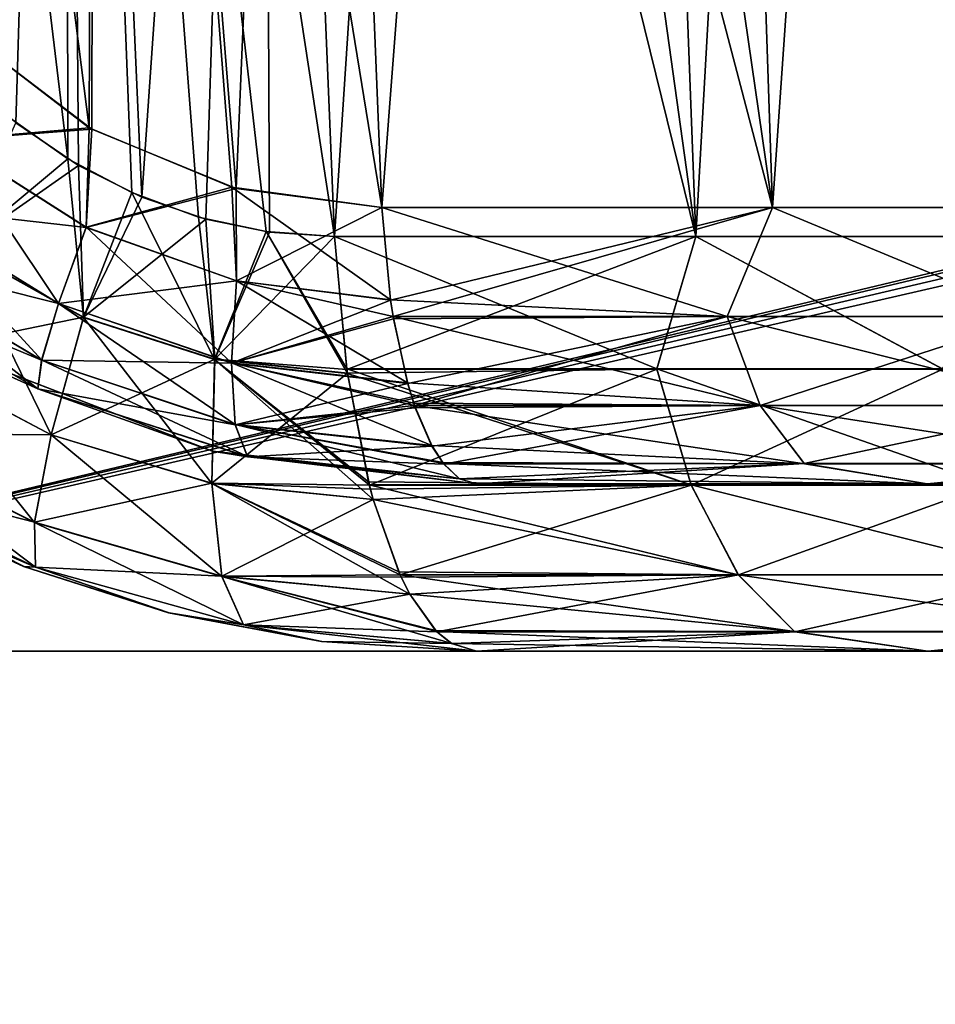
# Model space of a CAD drawing. Header units: millimetres. Extents: x -294 to 294, y -16 to 444.
# Tile 3 of 256: x -230 to -220, y -4 to 8. Entities that reach past the tile are written whole.
import ezdxf

# ---------------------------------------------------------------- set-up
doc = ezdxf.new("R2010")
doc.units = ezdxf.units.MM
doc.header["$LTSCALE"] = 65.185185
for name, color, linetype in [('556', 7, 'CONTINUOUS'), ('557', 7, 'CONTINUOUS'), ('559', 7, 'CONTINUOUS'), ('561', 7, 'CONTINUOUS'), ('571', 7, 'CONTINUOUS'), ('604', 7, 'CONTINUOUS'), ('605', 7, 'CONTINUOUS'), ('606', 7, 'CONTINUOUS'), ('614', 7, 'CONTINUOUS'), ('632', 7, 'CONTINUOUS'), ('633', 7, 'CONTINUOUS'), ('634', 7, 'CONTINUOUS'), ('730', 7, 'CONTINUOUS'), ('732', 7, 'CONTINUOUS'), ('733', 7, 'CONTINUOUS'), ('734', 7, 'CONTINUOUS'), ('750', 7, 'CONTINUOUS'), ('751', 7, 'CONTINUOUS'), ('756', 7, 'CONTINUOUS')]:
    doc.layers.add(name, color=color, linetype=linetype)

msp = doc.modelspace()

# ---------------------------------------------------------------- linework, layer by layer
at = {"layer": '556', "linetype": 'Continuous'}
for points in [[(-238.5, 0, -374), (-238.5, 0), (-225.013, 0, -60.836), (-238.5, 0, -374)], [(-238.5, 0), (-205.164, 0, -40.987), (-225.013, 0, -60.836), (-238.5, 0)], [(-205.164, 0, -40.987), (-238.5, 0), (-13, 0), (-205.164, 0, -40.987)], [(-13, 0, -374), (-238.5, 0, -374), (-13, 0, -362.998), (-13, 0, -374)], [(-205.164, 0, -306.013), (-238.5, 0, -374), (-207.384, 0, -300.612), (-205.164, 0, -306.013)], [(-238.5, 0, -374), (-205.164, 0, -306.013), (-13, 0, -330.498), (-238.5, 0, -374)], [(-238.5, 0, -374), (-225.013, 0, -60.836), (-225.013, 0, -286.164), (-238.5, 0, -374)], [(-238.5, 0, -374), (-225.013, 0, -286.164), (-219.612, 0, -288.384), (-238.5, 0, -374)], [(-238.5, 0, -374), (-219.612, 0, -288.384), (-214.752, 0, -291.623), (-238.5, 0, -374)], [(-238.5, 0, -374), (-214.752, 0, -291.623), (-210.623, 0, -295.752), (-238.5, 0, -374)], [(-238.5, 0, -374), (-210.623, 0, -295.752), (-207.384, 0, -300.612), (-238.5, 0, -374)], [(-238.5, 0, -374), (-13, 0, -330.498), (-13, 0, -347), (-238.5, 0, -374)], [(-238.5, 0, -374), (-13, 0, -347), (-13, 0, -362.998), (-238.5, 0, -374)], [(-225.013, 0, -60.836), (-205.164, 0, -40.987), (-219.612, 0, -58.616), (-225.013, 0, -60.836)], [(-205.164, 0, -40.987), (-214.752, 0, -55.377), (-219.612, 0, -58.616), (-205.164, 0, -40.987)]]:
    msp.add_3dface(points, dxfattribs=at)
at = {"layer": '557', "linetype": 'Continuous'}
for points in [[(-238.5, -16, -374), (164.617, 2.301, -374), (167, 0, -374), (-238.5, -16, -374)], [(164.617, 2.301, -374), (-238.5, -16, -374), (-13, 0, -374), (164.617, 2.301, -374)], [(-238.5, -16, -374), (-238.5, 0, -374), (-13, 0, -374), (-238.5, -16, -374)], [(238.5, 0, -374), (-238.5, -16, -374), (167, 0, -374), (238.5, 0, -374)], [(-238.5, -16, -374), (238.5, 0, -374), (238.5, -16, -374), (-238.5, -16, -374)]]:
    msp.add_3dface(points, dxfattribs=at)
at = {"layer": '559', "linetype": 'Continuous'}
for points in [[(-238.5, 100, 19), (-238.5, -16, 19), (238.5, -16, 19), (-238.5, 100, 19)], [(-238.5, 100, 19), (238.5, -16, 19), (238.5, 100, 19), (-238.5, 100, 19)]]:
    msp.add_3dface(points, dxfattribs=at)
at = {"layer": '561', "linetype": 'Continuous'}
for points in [[(-238.5, 0), (-238.5, 100), (-9.306, 54.781), (-238.5, 0)], [(-238.5, 0), (-9.306, 54.781), (-10.266, 54.158), (-238.5, 0)], [(-238.5, 0), (-10.266, 54.158), (-10.923, 53.22), (-238.5, 0)], [(-11.18, 52.105), (-238.5, 0), (-10.923, 53.22), (-11.18, 52.105)], [(-13, 0), (-238.5, 0), (-11.18, 52.105), (-13, 0)]]:
    msp.add_3dface(points, dxfattribs=at)
at = {"layer": '571', "linetype": 'Continuous'}
for points in [[(-225.013, 2, -60.804), (-219.62, 2, -58.585), (-225.013, 2, -286.196), (-225.013, 2, -60.804)], [(-225.013, 2, -286.196), (-219.62, 2, -58.585), (-219.62, 2, -288.415), (-225.013, 2, -286.196)], [(-219.62, 2, -58.585), (-214.769, 2, -55.352), (-219.62, 2, -288.415), (-219.62, 2, -58.585)], [(-219.62, 2, -288.415), (-214.769, 2, -55.352), (-214.769, 2, -291.648), (-219.62, 2, -288.415)]]:
    msp.add_3dface(points, dxfattribs=at)
at = {"layer": '604', "linetype": 'Continuous'}
for points in [[(-231.127, 3.528, -61.554), (-228.17, 2.389, -61.321), (-231.111, 3.519, -285.447), (-231.127, 3.528, -61.554)], [(-231.111, 3.519, -285.447), (-228.17, 2.389, -61.321), (-228.157, 2.386, -285.68), (-231.111, 3.519, -285.447)], [(-228.17, 2.389, -61.321), (-225.013, 2, -60.804), (-228.157, 2.386, -285.68), (-228.17, 2.389, -61.321)], [(-225.013, 2, -60.804), (-225.013, 2, -286.196), (-228.157, 2.386, -285.68), (-225.013, 2, -60.804)]]:
    msp.add_3dface(points, dxfattribs=at)
at = {"layer": '605', "linetype": 'Continuous'}
for points in [[(-229.612, 6.241, -57.647), (-231.322, 6.111, -58.054), (-231.208, 7.454, -57.628), (-229.612, 6.241, -57.647)], [(-229.679, 5.067, -58.041), (-231.322, 6.111, -58.054), (-229.612, 6.241, -57.647), (-229.679, 5.067, -58.041)], [(-227.886, 5.532, -57.447), (-229.679, 5.067, -58.041), (-229.612, 6.241, -57.647), (-227.886, 5.532, -57.447)], [(-229.679, 5.067, -58.041), (-231.901, 5.317, -58.801), (-231.322, 6.111, -58.054), (-229.679, 5.067, -58.041)], [(-227.882, 4.426, -57.819), (-229.679, 5.067, -58.041), (-227.886, 5.532, -57.447), (-227.882, 4.426, -57.819)], [(-226.145, 5.305, -57.031), (-227.882, 4.426, -57.819), (-227.886, 5.532, -57.447), (-226.145, 5.305, -57.031)], [(-230.01, 4.155, -58.805), (-232.332, 4.737, -59.84), (-231.901, 5.317, -58.801), (-230.01, 4.155, -58.805)], [(-230.01, 4.155, -58.805), (-231.901, 5.317, -58.801), (-229.679, 5.067, -58.041), (-230.01, 4.155, -58.805)], [(-226.04, 4.198, -57.384), (-227.882, 4.426, -57.819), (-226.145, 5.305, -57.031), (-226.04, 4.198, -57.384)], [(-227.882, 4.426, -57.819), (-230.01, 4.155, -58.805), (-229.679, 5.067, -58.041), (-227.882, 4.426, -57.819)], [(-230.212, 3.479, -59.855), (-232.551, 4.455, -61.022), (-232.332, 4.737, -59.84), (-230.212, 3.479, -59.855)], [(-230.212, 3.479, -59.855), (-232.332, 4.737, -59.84), (-230.01, 4.155, -58.805), (-230.212, 3.479, -59.855)], [(-230.256, 3.135, -61.04), (-231.127, 3.528, -61.554), (-232.551, 4.455, -61.022), (-230.256, 3.135, -61.04)], [(-230.256, 3.135, -61.04), (-232.551, 4.455, -61.022), (-230.212, 3.479, -59.855), (-230.256, 3.135, -61.04)], [(-227.942, 3.442, -58.563), (-230.01, 4.155, -58.805), (-227.882, 4.426, -57.819), (-227.942, 3.442, -58.563)], [(-226.04, 4.198, -57.384), (-227.942, 3.442, -58.563), (-227.882, 4.426, -57.819), (-226.04, 4.198, -57.384)], [(-227.942, 3.442, -58.563), (-230.212, 3.479, -59.855), (-230.01, 4.155, -58.805), (-227.942, 3.442, -58.563)], [(-226.009, 4.002, -57.485), (-227.942, 3.442, -58.563), (-226.04, 4.198, -57.384), (-226.009, 4.002, -57.485)], [(-226.004, 3.971, -57.502), (-227.942, 3.442, -58.563), (-226.009, 4.002, -57.485), (-226.004, 3.971, -57.502)], [(-225.834, 3.2, -58.068), (-227.942, 3.442, -58.563), (-226.004, 3.971, -57.502), (-225.834, 3.2, -58.068)], [(-228.17, 2.389, -61.321), (-231.127, 3.528, -61.554), (-230.256, 3.135, -61.04), (-228.17, 2.389, -61.321)], [(-227.896, 2.707, -59.591), (-230.256, 3.135, -61.04), (-230.212, 3.479, -59.855), (-227.896, 2.707, -59.591)], [(-227.896, 2.707, -59.591), (-230.212, 3.479, -59.855), (-227.942, 3.442, -58.563), (-227.896, 2.707, -59.591)], [(-225.834, 3.2, -58.068), (-227.896, 2.707, -59.591), (-227.942, 3.442, -58.563), (-225.834, 3.2, -58.068)], [(-225.752, 2.936, -58.341), (-227.896, 2.707, -59.591), (-225.834, 3.2, -58.068), (-225.752, 2.936, -58.341)], [(-227.75, 2.324, -60.756), (-228.17, 2.389, -61.321), (-230.256, 3.135, -61.04), (-227.75, 2.324, -60.756)], [(-227.75, 2.324, -60.756), (-230.256, 3.135, -61.04), (-227.896, 2.707, -59.591), (-227.75, 2.324, -60.756)], [(-225.743, 2.908, -58.373), (-227.896, 2.707, -59.591), (-225.752, 2.936, -58.341), (-225.743, 2.908, -58.373)], [(-225.544, 2.452, -59.035), (-227.896, 2.707, -59.591), (-225.743, 2.908, -58.373), (-225.544, 2.452, -59.035)], [(-225.544, 2.452, -59.035), (-227.75, 2.324, -60.756), (-227.896, 2.707, -59.591), (-225.544, 2.452, -59.035)], [(-225.013, 2, -60.804), (-228.17, 2.389, -61.321), (-225.213, 2.061, -60.138), (-225.013, 2, -60.804)], [(-225.213, 2.061, -60.138), (-228.17, 2.389, -61.321), (-227.75, 2.324, -60.756), (-225.213, 2.061, -60.138)], [(-225.402, 2.236, -59.508), (-227.75, 2.324, -60.756), (-225.544, 2.452, -59.035), (-225.402, 2.236, -59.508)], [(-225.213, 2.061, -60.138), (-227.75, 2.324, -60.756), (-225.402, 2.236, -59.508), (-225.213, 2.061, -60.138)]]:
    msp.add_3dface(points, dxfattribs=at)
at = {"layer": '606', "linetype": 'Continuous'}
for points in [[(-226.04, 4.198, -57.384), (-226.145, 5.305, -57.031), (-221.472, 5.305, -55.108), (-226.04, 4.198, -57.384)], [(-226.009, 4.002, -57.485), (-226.04, 4.198, -57.384), (-221.472, 5.305, -55.108), (-226.009, 4.002, -57.485)], [(-226.009, 4.002, -57.485), (-221.472, 5.305, -55.108), (-222.015, 4.002, -55.918), (-226.009, 4.002, -57.485)], [(-222.015, 4.002, -55.918), (-221.472, 5.305, -55.108), (-218.331, 4.002, -53.717), (-222.015, 4.002, -55.918)], [(-221.472, 5.305, -55.108), (-217.267, 5.305, -52.306), (-218.331, 4.002, -53.717), (-221.472, 5.305, -55.108)], [(-226.004, 3.971, -57.502), (-226.009, 4.002, -57.485), (-222.015, 4.002, -55.918), (-226.004, 3.971, -57.502)], [(-225.834, 3.2, -58.068), (-226.004, 3.971, -57.502), (-222.015, 4.002, -55.918), (-225.834, 3.2, -58.068)], [(-225.752, 2.936, -58.341), (-225.834, 3.2, -58.068), (-222.015, 4.002, -55.918), (-225.752, 2.936, -58.341)], [(-225.752, 2.936, -58.341), (-222.015, 4.002, -55.918), (-221.621, 2.937, -56.72), (-225.752, 2.936, -58.341)], [(-222.015, 4.002, -55.918), (-218.331, 4.002, -53.717), (-221.621, 2.937, -56.72), (-222.015, 4.002, -55.918)], [(-221.621, 2.937, -56.72), (-218.331, 4.002, -53.717), (-217.811, 2.937, -54.444), (-221.621, 2.937, -56.72)], [(-225.743, 2.908, -58.373), (-225.752, 2.936, -58.341), (-221.621, 2.937, -56.72), (-225.743, 2.908, -58.373)], [(-225.544, 2.452, -59.035), (-225.743, 2.908, -58.373), (-221.621, 2.937, -56.72), (-225.544, 2.452, -59.035)], [(-225.402, 2.236, -59.508), (-225.544, 2.452, -59.035), (-221.621, 2.937, -56.72), (-225.402, 2.236, -59.508)], [(-221.091, 2.241, -57.801), (-225.402, 2.236, -59.508), (-221.621, 2.937, -56.72), (-221.091, 2.241, -57.801)], [(-221.091, 2.241, -57.801), (-221.621, 2.937, -56.72), (-217.811, 2.937, -54.444), (-221.091, 2.241, -57.801)], [(-217.111, 2.241, -55.423), (-221.091, 2.241, -57.801), (-217.811, 2.937, -54.444), (-217.111, 2.241, -55.423)], [(-225.213, 2.061, -60.138), (-225.402, 2.236, -59.508), (-221.091, 2.241, -57.801), (-225.213, 2.061, -60.138)], [(-225.013, 2, -60.804), (-225.213, 2.061, -60.138), (-221.091, 2.241, -57.801), (-225.013, 2, -60.804)], [(-219.62, 2, -58.585), (-225.013, 2, -60.804), (-221.091, 2.241, -57.801), (-219.62, 2, -58.585)], [(-217.111, 2.241, -55.423), (-219.62, 2, -58.585), (-221.091, 2.241, -57.801), (-217.111, 2.241, -55.423)], [(-214.769, 2, -55.352), (-219.62, 2, -58.585), (-217.111, 2.241, -55.423), (-214.769, 2, -55.352)]]:
    msp.add_3dface(points, dxfattribs=at)
at = {"layer": '614', "linetype": 'Continuous'}
for points in [[(-229.573, 26.389, -54.038), (-231.208, 7.454, -57.628), (-231.929, 8.26, -57.542), (-229.573, 26.389, -54.038)], [(-229.573, 26.389, -54.038), (-229.612, 6.241, -57.647), (-231.208, 7.454, -57.628), (-229.573, 26.389, -54.038)], [(-229.573, 26.389, -54.038), (-227.886, 5.532, -57.447), (-229.612, 6.241, -57.647), (-229.573, 26.389, -54.038)], [(-229.573, 26.389, -54.038), (-227.002, 26.389, -53.406), (-227.886, 5.532, -57.447), (-229.573, 26.389, -54.038)], [(-227.002, 26.389, -53.406), (-226.145, 5.305, -57.031), (-227.886, 5.532, -57.447), (-227.002, 26.389, -53.406)], [(-227.002, 26.389, -53.406), (-224.526, 26.389, -52.468), (-226.145, 5.305, -57.031), (-227.002, 26.389, -53.406)], [(-226.145, 5.305, -57.031), (-224.526, 26.389, -52.468), (-221.472, 5.305, -55.108), (-226.145, 5.305, -57.031)], [(-224.526, 26.389, -52.468), (-222.182, 26.389, -51.238), (-221.472, 5.305, -55.108), (-224.526, 26.389, -52.468)], [(-222.182, 26.389, -51.238), (-220.003, 26.389, -49.734), (-221.472, 5.305, -55.108), (-222.182, 26.389, -51.238)], [(-220.003, 26.389, -49.734), (-217.267, 5.305, -52.306), (-221.472, 5.305, -55.108), (-220.003, 26.389, -49.734)], [(-220.003, 26.389, -49.734), (-218.021, 26.389, -47.979), (-217.267, 5.305, -52.306), (-220.003, 26.389, -49.734)]]:
    msp.add_3dface(points, dxfattribs=at)
at = {"layer": '632', "linetype": 'Continuous'}
for points in [[(-221.472, 5.305, -291.892), (-226.145, 5.305, -289.969), (-222.014, 4, -291.081), (-221.472, 5.305, -291.892)], [(-222.014, 4, -291.081), (-226.145, 5.305, -289.969), (-226.04, 4.2, -289.617), (-222.014, 4, -291.081)], [(-218.33, 4, -293.282), (-221.472, 5.305, -291.892), (-222.014, 4, -291.081), (-218.33, 4, -293.282)], [(-217.267, 5.305, -294.694), (-221.472, 5.305, -291.892), (-218.33, 4, -293.282), (-217.267, 5.305, -294.694)], [(-226.009, 4, -289.514), (-222.014, 4, -291.081), (-226.04, 4.2, -289.617), (-226.009, 4, -289.514)], [(-222.014, 4, -291.081), (-226.009, 4, -289.514), (-221.62, 2.935, -290.278), (-222.014, 4, -291.081)], [(-226.009, 4, -289.514), (-225.837, 3.208, -288.94), (-221.62, 2.935, -290.278), (-226.009, 4, -289.514)], [(-218.33, 4, -293.282), (-222.014, 4, -291.081), (-217.81, 2.935, -292.555), (-218.33, 4, -293.282)], [(-217.81, 2.935, -292.555), (-222.014, 4, -291.081), (-221.62, 2.935, -290.278), (-217.81, 2.935, -292.555)], [(-221.62, 2.935, -290.278), (-225.837, 3.208, -288.94), (-225.761, 2.963, -288.689), (-221.62, 2.935, -290.278)], [(-225.752, 2.935, -288.658), (-221.62, 2.935, -290.278), (-225.761, 2.963, -288.689), (-225.752, 2.935, -288.658)], [(-221.089, 2.24, -289.197), (-221.62, 2.935, -290.278), (-225.752, 2.935, -288.658), (-221.089, 2.24, -289.197)], [(-221.089, 2.24, -289.197), (-225.752, 2.935, -288.658), (-225.547, 2.457, -287.974), (-221.089, 2.24, -289.197)], [(-221.089, 2.24, -289.197), (-217.109, 2.24, -291.575), (-221.62, 2.935, -290.278), (-221.089, 2.24, -289.197)], [(-217.109, 2.24, -291.575), (-217.81, 2.935, -292.555), (-221.62, 2.935, -290.278), (-217.109, 2.24, -291.575)], [(-221.089, 2.24, -289.197), (-225.547, 2.457, -287.974), (-225.415, 2.253, -287.536), (-221.089, 2.24, -289.197)], [(-225.406, 2.241, -287.504), (-221.089, 2.24, -289.197), (-225.415, 2.253, -287.536), (-225.406, 2.241, -287.504)], [(-225.213, 2.061, -286.862), (-219.62, 2, -288.415), (-225.406, 2.241, -287.504), (-225.213, 2.061, -286.862)], [(-225.406, 2.241, -287.504), (-219.62, 2, -288.415), (-221.089, 2.24, -289.197), (-225.406, 2.241, -287.504)], [(-221.089, 2.24, -289.197), (-219.62, 2, -288.415), (-217.109, 2.24, -291.575), (-221.089, 2.24, -289.197)], [(-219.62, 2, -288.415), (-214.769, 2, -291.648), (-217.109, 2.24, -291.575), (-219.62, 2, -288.415)], [(-225.013, 2, -286.196), (-219.62, 2, -288.415), (-225.213, 2.061, -286.862), (-225.013, 2, -286.196)]]:
    msp.add_3dface(points, dxfattribs=at)
at = {"layer": '633', "linetype": 'Continuous'}
for points in [[(-229.643, 6.259, -289.351), (-231.216, 7.462, -289.372), (-231.32, 6.114, -288.948), (-229.643, 6.259, -289.351)], [(-229.678, 5.07, -288.961), (-229.643, 6.259, -289.351), (-231.32, 6.114, -288.948), (-229.678, 5.07, -288.961)], [(-227.937, 5.546, -289.544), (-229.643, 6.259, -289.351), (-229.678, 5.07, -288.961), (-227.937, 5.546, -289.544)], [(-230.009, 4.158, -288.198), (-231.32, 6.114, -288.948), (-231.9, 5.319, -288.202), (-230.009, 4.158, -288.198)], [(-229.678, 5.07, -288.961), (-231.32, 6.114, -288.948), (-230.009, 4.158, -288.198), (-229.678, 5.07, -288.961)], [(-227.882, 4.429, -289.183), (-227.937, 5.546, -289.544), (-229.678, 5.07, -288.961), (-227.882, 4.429, -289.183)], [(-226.04, 4.2, -289.617), (-226.145, 5.305, -289.969), (-227.937, 5.546, -289.544), (-226.04, 4.2, -289.617)], [(-226.04, 4.2, -289.617), (-227.937, 5.546, -289.544), (-227.882, 4.429, -289.183), (-226.04, 4.2, -289.617)], [(-230.211, 3.48, -287.148), (-231.9, 5.319, -288.202), (-232.331, 4.739, -287.163), (-230.211, 3.48, -287.148)], [(-230.009, 4.158, -288.198), (-231.9, 5.319, -288.202), (-230.211, 3.48, -287.148), (-230.009, 4.158, -288.198)], [(-227.942, 3.445, -288.44), (-229.678, 5.07, -288.961), (-230.009, 4.158, -288.198), (-227.942, 3.445, -288.44)], [(-227.882, 4.429, -289.183), (-229.678, 5.07, -288.961), (-227.942, 3.445, -288.44), (-227.882, 4.429, -289.183)], [(-232.551, 4.456, -285.982), (-230.256, 3.135, -285.964), (-232.331, 4.739, -287.163), (-232.551, 4.456, -285.982)], [(-230.256, 3.135, -285.964), (-230.211, 3.48, -287.148), (-232.331, 4.739, -287.163), (-230.256, 3.135, -285.964)], [(-232.551, 4.456, -285.982), (-231.111, 3.519, -285.447), (-230.256, 3.135, -285.964), (-232.551, 4.456, -285.982)], [(-225.837, 3.208, -288.94), (-227.882, 4.429, -289.183), (-227.942, 3.445, -288.44), (-225.837, 3.208, -288.94)], [(-226.009, 4, -289.514), (-226.04, 4.2, -289.617), (-227.882, 4.429, -289.183), (-226.009, 4, -289.514)], [(-225.837, 3.208, -288.94), (-226.009, 4, -289.514), (-227.882, 4.429, -289.183), (-225.837, 3.208, -288.94)], [(-227.896, 2.708, -287.412), (-230.009, 4.158, -288.198), (-230.211, 3.48, -287.148), (-227.896, 2.708, -287.412)], [(-227.942, 3.445, -288.44), (-230.009, 4.158, -288.198), (-227.896, 2.708, -287.412), (-227.942, 3.445, -288.44)], [(-231.111, 3.519, -285.447), (-228.157, 2.386, -285.68), (-230.256, 3.135, -285.964), (-231.111, 3.519, -285.447)], [(-230.256, 3.135, -285.964), (-227.75, 2.325, -286.247), (-230.211, 3.48, -287.148), (-230.256, 3.135, -285.964)], [(-227.75, 2.325, -286.247), (-227.896, 2.708, -287.412), (-230.211, 3.48, -287.148), (-227.75, 2.325, -286.247)], [(-225.761, 2.963, -288.689), (-225.837, 3.208, -288.94), (-227.942, 3.445, -288.44), (-225.761, 2.963, -288.689)], [(-225.752, 2.935, -288.658), (-225.761, 2.963, -288.689), (-227.942, 3.445, -288.44), (-225.752, 2.935, -288.658)], [(-225.547, 2.457, -287.974), (-225.752, 2.935, -288.658), (-227.942, 3.445, -288.44), (-225.547, 2.457, -287.974)], [(-225.547, 2.457, -287.974), (-227.942, 3.445, -288.44), (-227.896, 2.708, -287.412), (-225.547, 2.457, -287.974)], [(-230.256, 3.135, -285.964), (-228.157, 2.386, -285.68), (-227.75, 2.325, -286.247), (-230.256, 3.135, -285.964)], [(-225.213, 2.061, -286.862), (-225.406, 2.241, -287.504), (-227.896, 2.708, -287.412), (-225.213, 2.061, -286.862)], [(-227.75, 2.325, -286.247), (-225.213, 2.061, -286.862), (-227.896, 2.708, -287.412), (-227.75, 2.325, -286.247)], [(-225.406, 2.241, -287.504), (-225.415, 2.253, -287.536), (-227.896, 2.708, -287.412), (-225.406, 2.241, -287.504)], [(-225.415, 2.253, -287.536), (-225.547, 2.457, -287.974), (-227.896, 2.708, -287.412), (-225.415, 2.253, -287.536)], [(-228.157, 2.386, -285.68), (-225.013, 2, -286.196), (-227.75, 2.325, -286.247), (-228.157, 2.386, -285.68)], [(-225.013, 2, -286.196), (-225.213, 2.061, -286.862), (-227.75, 2.325, -286.247), (-225.013, 2, -286.196)]]:
    msp.add_3dface(points, dxfattribs=at)
at = {"layer": '634', "linetype": 'Continuous'}
for points in [[(-231.216, 7.462, -289.372), (-229.643, 6.259, -289.351), (-232.202, 26.389, -292.644), (-231.216, 7.462, -289.372)], [(-232.202, 26.389, -292.644), (-229.643, 6.259, -289.351), (-229.573, 26.389, -292.962), (-232.202, 26.389, -292.644)], [(-229.643, 6.259, -289.351), (-227.937, 5.546, -289.544), (-229.573, 26.389, -292.962), (-229.643, 6.259, -289.351)], [(-227.937, 5.546, -289.544), (-226.145, 5.305, -289.969), (-229.573, 26.389, -292.962), (-227.937, 5.546, -289.544)], [(-229.573, 26.389, -292.962), (-226.145, 5.305, -289.969), (-227.002, 26.389, -293.594), (-229.573, 26.389, -292.962)], [(-226.145, 5.305, -289.969), (-221.472, 5.305, -291.892), (-227.002, 26.389, -293.594), (-226.145, 5.305, -289.969)], [(-227.002, 26.389, -293.594), (-221.472, 5.305, -291.892), (-224.526, 26.389, -294.532), (-227.002, 26.389, -293.594)], [(-224.526, 26.389, -294.532), (-221.472, 5.305, -291.892), (-222.182, 26.389, -295.762), (-224.526, 26.389, -294.532)], [(-221.472, 5.305, -291.892), (-217.267, 5.305, -294.694), (-222.182, 26.389, -295.762), (-221.472, 5.305, -291.892)], [(-222.182, 26.389, -295.762), (-217.267, 5.305, -294.694), (-220.003, 26.389, -297.266), (-222.182, 26.389, -295.762)], [(-220.003, 26.389, -297.266), (-217.267, 5.305, -294.694), (-218.021, 26.389, -299.021), (-220.003, 26.389, -297.266)]]:
    msp.add_3dface(points, dxfattribs=at)
at = {"layer": '730', "linetype": 'Continuous'}
for points in [[(-230.631, 6.403, -55.741), (-229.898, 5.885, -55.731), (-232.326, 26.042, -52.421), (-230.631, 6.403, -55.741)], [(-232.326, 26.042, -52.421), (-229.898, 5.885, -55.731), (-229.929, 26.042, -52.132), (-232.326, 26.042, -52.421)], [(-227.527, 5.016, -55.395), (-226.71, 4.958, -55.176), (-229.929, 26.042, -52.132), (-227.527, 5.016, -55.395)], [(-229.929, 26.042, -52.132), (-226.71, 4.958, -55.176), (-227.584, 26.042, -51.556), (-229.929, 26.042, -52.132)], [(-228.336, 5.19, -55.56), (-227.527, 5.016, -55.395), (-229.929, 26.042, -52.132), (-228.336, 5.19, -55.56)], [(-229.135, 5.482, -55.672), (-228.336, 5.19, -55.56), (-229.929, 26.042, -52.132), (-229.135, 5.482, -55.672)], [(-229.898, 5.885, -55.731), (-229.135, 5.482, -55.672), (-229.929, 26.042, -52.132), (-229.898, 5.885, -55.731)], [(-226.71, 4.958, -55.176), (-222.387, 4.958, -53.399), (-227.584, 26.042, -51.556), (-226.71, 4.958, -55.176)], [(-227.584, 26.042, -51.556), (-222.387, 4.958, -53.399), (-225.326, 26.042, -50.701), (-227.584, 26.042, -51.556)], [(-225.326, 26.042, -50.701), (-222.387, 4.958, -53.399), (-223.187, 26.042, -49.58), (-225.326, 26.042, -50.701)], [(-222.387, 4.958, -53.399), (-218.497, 4.958, -50.807), (-223.187, 26.042, -49.58), (-222.387, 4.958, -53.399)], [(-223.187, 26.042, -49.58), (-218.497, 4.958, -50.807), (-221.2, 26.042, -48.209), (-223.187, 26.042, -49.58)], [(-221.2, 26.042, -48.209), (-218.497, 4.958, -50.807), (-219.392, 26.042, -46.608), (-221.2, 26.042, -48.209)]]:
    msp.add_3dface(points, dxfattribs=at)
at = {"layer": '732', "linetype": 'Continuous'}
for points in [[(-222.387, 4.958, -53.399), (-226.71, 4.958, -55.176), (-222.855, 3.374, -54.215), (-222.387, 4.958, -53.399)], [(-222.855, 3.374, -54.215), (-226.71, 4.958, -55.176), (-226.562, 3.374, -55.669), (-222.855, 3.374, -54.215)], [(-219.437, 3.374, -52.174), (-222.387, 4.958, -53.399), (-222.855, 3.374, -54.215), (-219.437, 3.374, -52.174)], [(-218.497, 4.958, -50.807), (-222.387, 4.958, -53.399), (-219.437, 3.374, -52.174), (-218.497, 4.958, -50.807)], [(-222.855, 3.374, -54.215), (-226.562, 3.374, -55.669), (-222.444, 1.988, -55.054), (-222.855, 3.374, -54.215)], [(-226.562, 3.374, -55.669), (-226.554, 3.319, -55.695), (-222.444, 1.988, -55.054), (-226.562, 3.374, -55.669)], [(-222.444, 1.988, -55.054), (-226.554, 3.319, -55.695), (-226.303, 2.022, -56.534), (-222.444, 1.988, -55.054)], [(-219.437, 3.374, -52.174), (-222.855, 3.374, -54.215), (-218.894, 1.988, -52.934), (-219.437, 3.374, -52.174)], [(-218.894, 1.988, -52.934), (-222.855, 3.374, -54.215), (-222.444, 1.988, -55.054), (-218.894, 1.988, -52.934)], [(-226.294, 1.988, -56.563), (-222.444, 1.988, -55.054), (-226.303, 2.022, -56.534), (-226.294, 1.988, -56.563)], [(-222.444, 1.988, -55.054), (-226.294, 1.988, -56.563), (-221.881, 0.913, -56.203), (-222.444, 1.988, -55.054)], [(-226.294, 1.988, -56.563), (-226.246, 1.811, -56.722), (-221.881, 0.913, -56.203), (-226.294, 1.988, -56.563)], [(-218.894, 1.988, -52.934), (-222.444, 1.988, -55.054), (-218.15, 0.913, -53.975), (-218.894, 1.988, -52.934)], [(-218.15, 0.913, -53.975), (-222.444, 1.988, -55.054), (-221.881, 0.913, -56.203), (-218.15, 0.913, -53.975)], [(-221.881, 0.913, -56.203), (-226.246, 1.811, -56.722), (-225.942, 0.946, -57.739), (-221.881, 0.913, -56.203)], [(-225.926, 0.913, -57.789), (-221.881, 0.913, -56.203), (-225.942, 0.946, -57.739), (-225.926, 0.913, -57.789)], [(-221.208, 0.232, -57.574), (-221.881, 0.913, -56.203), (-225.926, 0.913, -57.789), (-221.208, 0.232, -57.574)], [(-221.208, 0.232, -57.574), (-225.926, 0.913, -57.789), (-225.81, 0.681, -58.177), (-221.208, 0.232, -57.574)], [(-221.208, 0.232, -57.574), (-217.261, 0.232, -55.218), (-221.881, 0.913, -56.203), (-221.208, 0.232, -57.574)], [(-217.261, 0.232, -55.218), (-218.15, 0.913, -53.975), (-221.881, 0.913, -56.203), (-217.261, 0.232, -55.218)], [(-221.208, 0.232, -57.574), (-225.81, 0.681, -58.177), (-225.5, 0.245, -59.212), (-221.208, 0.232, -57.574)], [(-225.488, 0.233, -59.252), (-221.208, 0.232, -57.574), (-225.5, 0.245, -59.212), (-225.488, 0.233, -59.252)], [(-225.488, 0.233, -59.252), (-225.308, 0.089, -59.852), (-219.612, 0, -58.616), (-225.488, 0.233, -59.252)], [(-221.208, 0.232, -57.574), (-225.488, 0.233, -59.252), (-219.612, 0, -58.616), (-221.208, 0.232, -57.574)], [(-217.261, 0.232, -55.218), (-221.208, 0.232, -57.574), (-219.612, 0, -58.616), (-217.261, 0.232, -55.218)], [(-214.752, 0, -55.377), (-217.261, 0.232, -55.218), (-219.612, 0, -58.616), (-214.752, 0, -55.377)], [(-225.308, 0.089, -59.852), (-225.013, 0, -60.836), (-219.612, 0, -58.616), (-225.308, 0.089, -59.852)]]:
    msp.add_3dface(points, dxfattribs=at)
at = {"layer": '733', "linetype": 'Continuous'}
for points in [[(-229.898, 5.885, -55.731), (-230.631, 6.403, -55.741), (-231.187, 4.813, -56.354), (-229.898, 5.885, -55.731)], [(-229.712, 3.989, -56.303), (-229.898, 5.885, -55.731), (-231.187, 4.813, -56.354), (-229.712, 3.989, -56.303)], [(-229.135, 5.482, -55.672), (-229.898, 5.885, -55.731), (-229.712, 3.989, -56.303), (-229.135, 5.482, -55.672)], [(-228.143, 3.486, -56.084), (-229.135, 5.482, -55.672), (-229.712, 3.989, -56.303), (-228.143, 3.486, -56.084)], [(-228.336, 5.19, -55.56), (-229.135, 5.482, -55.672), (-228.143, 3.486, -56.084), (-228.336, 5.19, -55.56)], [(-227.527, 5.016, -55.395), (-228.336, 5.19, -55.56), (-228.143, 3.486, -56.084), (-227.527, 5.016, -55.395)], [(-226.554, 3.319, -55.695), (-227.527, 5.016, -55.395), (-228.143, 3.486, -56.084), (-226.554, 3.319, -55.695)], [(-226.71, 4.958, -55.176), (-227.527, 5.016, -55.395), (-226.562, 3.374, -55.669), (-226.71, 4.958, -55.176)], [(-226.562, 3.374, -55.669), (-227.527, 5.016, -55.395), (-226.554, 3.319, -55.695), (-226.562, 3.374, -55.669)], [(-230.097, 2.584, -57.447), (-231.187, 4.813, -56.354), (-231.905, 3.54, -57.492), (-230.097, 2.584, -57.447)], [(-229.712, 3.989, -56.303), (-231.187, 4.813, -56.354), (-230.097, 2.584, -57.447), (-229.712, 3.989, -56.303)], [(-228.177, 2.002, -57.191), (-229.712, 3.989, -56.303), (-230.097, 2.584, -57.447), (-228.177, 2.002, -57.191)], [(-228.143, 3.486, -56.084), (-229.712, 3.989, -56.303), (-228.177, 2.002, -57.191), (-228.143, 3.486, -56.084)], [(-230.298, 1.538, -59.018), (-231.905, 3.54, -57.492), (-232.413, 2.603, -59.063), (-230.298, 1.538, -59.018)], [(-230.097, 2.584, -57.447), (-231.905, 3.54, -57.492), (-230.298, 1.538, -59.018), (-230.097, 2.584, -57.447)], [(-226.246, 1.811, -56.722), (-228.143, 3.486, -56.084), (-228.177, 2.002, -57.191), (-226.246, 1.811, -56.722)], [(-226.303, 2.022, -56.534), (-226.554, 3.319, -55.695), (-228.143, 3.486, -56.084), (-226.303, 2.022, -56.534)], [(-226.294, 1.988, -56.563), (-226.303, 2.022, -56.534), (-228.143, 3.486, -56.084), (-226.294, 1.988, -56.563)], [(-226.246, 1.811, -56.722), (-226.294, 1.988, -56.563), (-228.143, 3.486, -56.084), (-226.246, 1.811, -56.722)], [(-230.287, 1.002, -60.791), (-232.413, 2.603, -59.063), (-232.636, 2.137, -60.841), (-230.287, 1.002, -60.791)], [(-230.298, 1.538, -59.018), (-232.413, 2.603, -59.063), (-230.287, 1.002, -60.791), (-230.298, 1.538, -59.018)], [(-228.056, 0.891, -58.726), (-230.097, 2.584, -57.447), (-230.298, 1.538, -59.018), (-228.056, 0.891, -58.726)], [(-228.177, 2.002, -57.191), (-230.097, 2.584, -57.447), (-228.056, 0.891, -58.726), (-228.177, 2.002, -57.191)], [(-230.287, 1.002, -60.791), (-232.636, 2.137, -60.841), (-230.414, 1.006, -61.504), (-230.287, 1.002, -60.791)], [(-230.414, 1.006, -61.504), (-232.636, 2.137, -60.841), (-232.099, 1.779, -61.586), (-230.414, 1.006, -61.504)], [(-225.942, 0.946, -57.739), (-226.246, 1.811, -56.722), (-228.177, 2.002, -57.191), (-225.942, 0.946, -57.739)], [(-225.926, 0.913, -57.789), (-225.942, 0.946, -57.739), (-228.177, 2.002, -57.191), (-225.926, 0.913, -57.789)], [(-225.81, 0.681, -58.177), (-225.926, 0.913, -57.789), (-228.177, 2.002, -57.191), (-225.81, 0.681, -58.177)], [(-225.81, 0.681, -58.177), (-228.177, 2.002, -57.191), (-228.056, 0.891, -58.726), (-225.81, 0.681, -58.177)], [(-228.056, 0.891, -58.726), (-230.298, 1.538, -59.018), (-227.797, 0.313, -60.466), (-228.056, 0.891, -58.726)], [(-227.797, 0.313, -60.466), (-230.298, 1.538, -59.018), (-230.287, 1.002, -60.791), (-227.797, 0.313, -60.466)], [(-228.685, 0.456, -61.356), (-230.287, 1.002, -60.791), (-230.414, 1.006, -61.504), (-228.685, 0.456, -61.356)], [(-227.797, 0.313, -60.466), (-230.287, 1.002, -60.791), (-228.685, 0.456, -61.356), (-227.797, 0.313, -60.466)], [(-225.308, 0.089, -59.852), (-225.488, 0.233, -59.252), (-228.056, 0.891, -58.726), (-225.308, 0.089, -59.852)], [(-225.308, 0.089, -59.852), (-228.056, 0.891, -58.726), (-227.797, 0.313, -60.466), (-225.308, 0.089, -59.852)], [(-225.488, 0.233, -59.252), (-225.5, 0.245, -59.212), (-228.056, 0.891, -58.726), (-225.488, 0.233, -59.252)], [(-225.5, 0.245, -59.212), (-225.81, 0.681, -58.177), (-228.056, 0.891, -58.726), (-225.5, 0.245, -59.212)], [(-226.862, 0.114, -61.133), (-227.797, 0.313, -60.466), (-228.685, 0.456, -61.356), (-226.862, 0.114, -61.133)], [(-225.013, 0, -60.836), (-225.308, 0.089, -59.852), (-227.797, 0.313, -60.466), (-225.013, 0, -60.836)], [(-225.013, 0, -60.836), (-227.797, 0.313, -60.466), (-226.862, 0.114, -61.133), (-225.013, 0, -60.836)]]:
    msp.add_3dface(points, dxfattribs=at)
at = {"layer": '734', "linetype": 'Continuous'}
for points in [[(-230.427, 1.011, -285.495), (-232.099, 1.779, -61.586), (-232.116, 1.789, -285.413), (-230.427, 1.011, -285.495)], [(-230.414, 1.006, -61.504), (-232.099, 1.779, -61.586), (-230.427, 1.011, -285.495), (-230.414, 1.006, -61.504)], [(-228.693, 0.458, -285.643), (-230.414, 1.006, -61.504), (-230.427, 1.011, -285.495), (-228.693, 0.458, -285.643)], [(-228.685, 0.456, -61.356), (-230.414, 1.006, -61.504), (-228.693, 0.458, -285.643), (-228.685, 0.456, -61.356)], [(-226.864, 0.115, -285.867), (-228.685, 0.456, -61.356), (-228.693, 0.458, -285.643), (-226.864, 0.115, -285.867)], [(-226.862, 0.114, -61.133), (-228.685, 0.456, -61.356), (-226.864, 0.115, -285.867), (-226.862, 0.114, -61.133)], [(-225.013, 0, -286.164), (-226.862, 0.114, -61.133), (-226.864, 0.115, -285.867), (-225.013, 0, -286.164)], [(-225.013, 0, -60.836), (-226.862, 0.114, -61.133), (-225.013, 0, -286.164), (-225.013, 0, -60.836)]]:
    msp.add_3dface(points, dxfattribs=at)
at = {"layer": '750', "linetype": 'Continuous'}
for points in [[(-229.771, 5.808, -291.275), (-231.185, 4.817, -290.648), (-230.522, 6.317, -291.257), (-229.771, 5.808, -291.275)], [(-229.71, 3.993, -290.7), (-231.185, 4.817, -290.648), (-229.771, 5.808, -291.275), (-229.71, 3.993, -290.7)], [(-229.012, 5.429, -291.342), (-229.71, 3.993, -290.7), (-229.771, 5.808, -291.275), (-229.012, 5.429, -291.342)], [(-228.248, 5.165, -291.456), (-229.71, 3.993, -290.7), (-229.012, 5.429, -291.342), (-228.248, 5.165, -291.456)], [(-228.142, 3.491, -290.919), (-229.71, 3.993, -290.7), (-228.248, 5.165, -291.456), (-228.142, 3.491, -290.919)], [(-227.485, 5.01, -291.615), (-228.142, 3.491, -290.919), (-228.248, 5.165, -291.456), (-227.485, 5.01, -291.615)], [(-226.71, 4.958, -291.824), (-228.142, 3.491, -290.919), (-227.485, 5.01, -291.615), (-226.71, 4.958, -291.824)], [(-226.561, 3.369, -291.329), (-228.142, 3.491, -290.919), (-226.71, 4.958, -291.824), (-226.561, 3.369, -291.329)], [(-229.71, 3.993, -290.7), (-231.904, 3.544, -289.512), (-231.185, 4.817, -290.648), (-229.71, 3.993, -290.7)], [(-230.096, 2.587, -289.557), (-231.904, 3.544, -289.512), (-229.71, 3.993, -290.7), (-230.096, 2.587, -289.557)], [(-228.142, 3.491, -290.919), (-230.096, 2.587, -289.557), (-229.71, 3.993, -290.7), (-228.142, 3.491, -290.919)], [(-230.096, 2.587, -289.557), (-232.412, 2.605, -287.942), (-231.904, 3.544, -289.512), (-230.096, 2.587, -289.557)], [(-228.177, 2.006, -289.813), (-230.096, 2.587, -289.557), (-228.142, 3.491, -290.919), (-228.177, 2.006, -289.813)], [(-226.555, 3.325, -291.308), (-228.177, 2.006, -289.813), (-228.142, 3.491, -290.919), (-226.555, 3.325, -291.308)], [(-226.555, 3.325, -291.308), (-228.142, 3.491, -290.919), (-226.561, 3.369, -291.329), (-226.555, 3.325, -291.308)], [(-226.293, 1.984, -290.434), (-228.177, 2.006, -289.813), (-226.555, 3.325, -291.308), (-226.293, 1.984, -290.434)], [(-230.298, 1.54, -287.987), (-232.635, 2.138, -286.164), (-232.412, 2.605, -287.942), (-230.298, 1.54, -287.987)], [(-230.298, 1.54, -287.987), (-232.412, 2.605, -287.942), (-230.096, 2.587, -289.557), (-230.298, 1.54, -287.987)], [(-228.177, 2.006, -289.813), (-230.298, 1.54, -287.987), (-230.096, 2.587, -289.557), (-228.177, 2.006, -289.813)], [(-230.287, 1.003, -286.215), (-232.116, 1.789, -285.413), (-232.635, 2.138, -286.164), (-230.287, 1.003, -286.215)], [(-230.287, 1.003, -286.215), (-232.635, 2.138, -286.164), (-230.298, 1.54, -287.987), (-230.287, 1.003, -286.215)], [(-228.057, 0.894, -288.279), (-230.298, 1.54, -287.987), (-228.177, 2.006, -289.813), (-228.057, 0.894, -288.279)], [(-226.247, 1.812, -290.28), (-228.057, 0.894, -288.279), (-228.177, 2.006, -289.813), (-226.247, 1.812, -290.28)], [(-226.247, 1.812, -290.28), (-228.177, 2.006, -289.813), (-226.28, 1.936, -290.392), (-226.247, 1.812, -290.28)], [(-226.28, 1.936, -290.392), (-228.177, 2.006, -289.813), (-226.293, 1.984, -290.434), (-226.28, 1.936, -290.392)], [(-230.427, 1.011, -285.495), (-232.116, 1.789, -285.413), (-230.287, 1.003, -286.215), (-230.427, 1.011, -285.495)], [(-225.925, 0.91, -289.206), (-228.057, 0.894, -288.279), (-226.247, 1.812, -290.28), (-225.925, 0.91, -289.206)], [(-228.057, 0.894, -288.279), (-230.287, 1.003, -286.215), (-230.298, 1.54, -287.987), (-228.057, 0.894, -288.279)], [(-228.693, 0.458, -285.643), (-230.427, 1.011, -285.495), (-230.287, 1.003, -286.215), (-228.693, 0.458, -285.643)], [(-227.798, 0.314, -286.54), (-228.693, 0.458, -285.643), (-230.287, 1.003, -286.215), (-227.798, 0.314, -286.54)], [(-227.798, 0.314, -286.54), (-230.287, 1.003, -286.215), (-228.057, 0.894, -288.279), (-227.798, 0.314, -286.54)], [(-225.913, 0.883, -289.165), (-228.057, 0.894, -288.279), (-225.925, 0.91, -289.206), (-225.913, 0.883, -289.165)], [(-225.81, 0.681, -288.824), (-227.798, 0.314, -286.54), (-228.057, 0.894, -288.279), (-225.81, 0.681, -288.824)], [(-225.81, 0.681, -288.824), (-228.057, 0.894, -288.279), (-225.913, 0.883, -289.165), (-225.81, 0.681, -288.824)], [(-225.487, 0.231, -287.743), (-227.798, 0.314, -286.54), (-225.81, 0.681, -288.824), (-225.487, 0.231, -287.743)], [(-226.864, 0.115, -285.867), (-228.693, 0.458, -285.643), (-227.798, 0.314, -286.54), (-226.864, 0.115, -285.867)], [(-225.311, 0.09, -287.157), (-226.864, 0.115, -285.867), (-227.798, 0.314, -286.54), (-225.311, 0.09, -287.157)], [(-225.311, 0.09, -287.157), (-227.798, 0.314, -286.54), (-225.487, 0.231, -287.743), (-225.311, 0.09, -287.157)], [(-225.013, 0, -286.164), (-226.864, 0.115, -285.867), (-225.311, 0.09, -287.157), (-225.013, 0, -286.164)]]:
    msp.add_3dface(points, dxfattribs=at)
at = {"layer": '751', "linetype": 'Continuous'}
for points in [[(-226.561, 3.369, -291.329), (-226.71, 4.958, -291.824), (-222.387, 4.958, -293.601), (-226.561, 3.369, -291.329)], [(-226.561, 3.369, -291.329), (-222.387, 4.958, -293.601), (-222.855, 3.37, -292.783), (-226.561, 3.369, -291.329)], [(-222.855, 3.37, -292.783), (-222.387, 4.958, -293.601), (-219.436, 3.37, -294.824), (-222.855, 3.37, -292.783)], [(-222.387, 4.958, -293.601), (-218.497, 4.958, -296.193), (-219.436, 3.37, -294.824), (-222.387, 4.958, -293.601)], [(-226.555, 3.325, -291.308), (-226.561, 3.369, -291.329), (-222.855, 3.37, -292.783), (-226.555, 3.325, -291.308)], [(-226.293, 1.984, -290.434), (-226.555, 3.325, -291.308), (-222.855, 3.37, -292.783), (-226.293, 1.984, -290.434)], [(-226.293, 1.984, -290.434), (-222.855, 3.37, -292.783), (-222.443, 1.984, -291.943), (-226.293, 1.984, -290.434)], [(-222.855, 3.37, -292.783), (-219.436, 3.37, -294.824), (-222.443, 1.984, -291.943), (-222.855, 3.37, -292.783)], [(-222.443, 1.984, -291.943), (-219.436, 3.37, -294.824), (-218.892, 1.984, -294.063), (-222.443, 1.984, -291.943)], [(-226.28, 1.936, -290.392), (-226.293, 1.984, -290.434), (-222.443, 1.984, -291.943), (-226.28, 1.936, -290.392)], [(-226.247, 1.812, -290.28), (-226.28, 1.936, -290.392), (-222.443, 1.984, -291.943), (-226.247, 1.812, -290.28)], [(-225.925, 0.91, -289.206), (-226.247, 1.812, -290.28), (-222.443, 1.984, -291.943), (-225.925, 0.91, -289.206)], [(-225.925, 0.91, -289.206), (-222.443, 1.984, -291.943), (-221.879, 0.91, -290.793), (-225.925, 0.91, -289.206)], [(-222.443, 1.984, -291.943), (-218.892, 1.984, -294.063), (-221.879, 0.91, -290.793), (-222.443, 1.984, -291.943)], [(-221.879, 0.91, -290.793), (-218.892, 1.984, -294.063), (-218.147, 0.91, -293.021), (-221.879, 0.91, -290.793)], [(-225.913, 0.883, -289.165), (-225.925, 0.91, -289.206), (-221.879, 0.91, -290.793), (-225.913, 0.883, -289.165)], [(-225.81, 0.681, -288.824), (-225.913, 0.883, -289.165), (-221.879, 0.91, -290.793), (-225.81, 0.681, -288.824)], [(-225.487, 0.231, -287.743), (-225.81, 0.681, -288.824), (-221.879, 0.91, -290.793), (-225.487, 0.231, -287.743)], [(-221.206, 0.231, -289.421), (-225.487, 0.231, -287.743), (-221.879, 0.91, -290.793), (-221.206, 0.231, -289.421)], [(-221.206, 0.231, -289.421), (-221.879, 0.91, -290.793), (-218.147, 0.91, -293.021), (-221.206, 0.231, -289.421)], [(-217.259, 0.231, -291.779), (-221.206, 0.231, -289.421), (-218.147, 0.91, -293.021), (-217.259, 0.231, -291.779)], [(-225.311, 0.09, -287.157), (-225.487, 0.231, -287.743), (-221.206, 0.231, -289.421), (-225.311, 0.09, -287.157)], [(-225.013, 0, -286.164), (-225.311, 0.09, -287.157), (-221.206, 0.231, -289.421), (-225.013, 0, -286.164)], [(-219.612, 0, -288.384), (-225.013, 0, -286.164), (-221.206, 0.231, -289.421), (-219.612, 0, -288.384)], [(-217.259, 0.231, -291.779), (-219.612, 0, -288.384), (-221.206, 0.231, -289.421), (-217.259, 0.231, -291.779)], [(-214.752, 0, -291.623), (-219.612, 0, -288.384), (-217.259, 0.231, -291.779), (-214.752, 0, -291.623)]]:
    msp.add_3dface(points, dxfattribs=at)
at = {"layer": '756', "linetype": 'Continuous'}
for points in [[(-231.268, 6.983, -291.291), (-231.973, 7.804, -291.379), (-229.929, 26.042, -294.868), (-231.268, 6.983, -291.291)], [(-230.522, 6.317, -291.257), (-231.268, 6.983, -291.291), (-229.929, 26.042, -294.868), (-230.522, 6.317, -291.257)], [(-229.771, 5.808, -291.275), (-230.522, 6.317, -291.257), (-229.929, 26.042, -294.868), (-229.771, 5.808, -291.275)], [(-229.012, 5.429, -291.342), (-229.771, 5.808, -291.275), (-229.929, 26.042, -294.868), (-229.012, 5.429, -291.342)], [(-227.584, 26.042, -295.444), (-229.012, 5.429, -291.342), (-229.929, 26.042, -294.868), (-227.584, 26.042, -295.444)], [(-228.248, 5.165, -291.456), (-229.012, 5.429, -291.342), (-227.584, 26.042, -295.444), (-228.248, 5.165, -291.456)], [(-227.485, 5.01, -291.615), (-228.248, 5.165, -291.456), (-227.584, 26.042, -295.444), (-227.485, 5.01, -291.615)], [(-226.71, 4.958, -291.824), (-227.485, 5.01, -291.615), (-227.584, 26.042, -295.444), (-226.71, 4.958, -291.824)], [(-225.326, 26.042, -296.299), (-226.71, 4.958, -291.824), (-227.584, 26.042, -295.444), (-225.326, 26.042, -296.299)], [(-222.387, 4.958, -293.601), (-226.71, 4.958, -291.824), (-225.326, 26.042, -296.299), (-222.387, 4.958, -293.601)], [(-223.187, 26.042, -297.42), (-222.387, 4.958, -293.601), (-225.326, 26.042, -296.299), (-223.187, 26.042, -297.42)], [(-221.2, 26.042, -298.791), (-222.387, 4.958, -293.601), (-223.187, 26.042, -297.42), (-221.2, 26.042, -298.791)], [(-218.497, 4.958, -296.193), (-222.387, 4.958, -293.601), (-221.2, 26.042, -298.791), (-218.497, 4.958, -296.193)], [(-219.392, 26.042, -300.392), (-218.497, 4.958, -296.193), (-221.2, 26.042, -298.791), (-219.392, 26.042, -300.392)]]:
    msp.add_3dface(points, dxfattribs=at)

doc.saveas('drawing.dxf')
